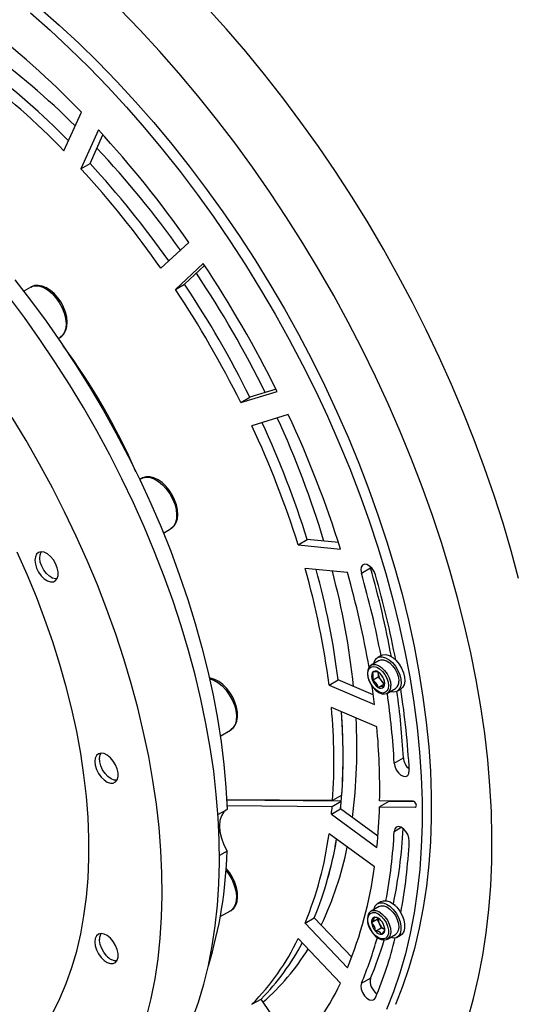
# Model space of a CAD drawing. Header units: millimetres. Extents: x 36 to 589, y 6 to 414.
# Tile 28 of 58: x 490 to 497, y 104 to 119. Entities that reach past the tile are written whole.
import ezdxf

# ---------------------------------------------------------------- set-up
doc = ezdxf.new("R2010")
doc.units = ezdxf.units.MM

msp = doc.modelspace()

# ---------------------------------------------------------------- linework, layer by layer
at = {"color": 7, "linetype": 'Continuous', "lineweight": 30}
for p, q in [((490.3252873, 116.7012727), (490.5959417, 117.2995719)), ((490.8572564, 117.0237248), (490.5865978, 116.4254305)), ((490.7280194, 116.5070715), (490.9272476, 116.94747)), ((490.5865978, 116.4254305), (490.7280194, 116.5070715)), ((491.8221158, 114.8884575), (492.2526669, 115.2878467)), ((492.4770609, 114.9594768), (492.0465098, 114.5600851)), ((492.1879315, 114.6417261), (492.4974453, 114.9288377)), ((489.8153568, 114.5978506), (489.7043315, 114.533757)), ((492.0465098, 114.5600851), (492.1879315, 114.6417261)), ((490.2377715, 113.8025011), (490.2653208, 113.8184049)), ((493.6000911, 113.0189943), (493.1967289, 112.89444)), ((493.0553073, 112.8127991), (493.6164125, 112.9860645)), ((493.0553073, 112.8127991), (493.1967289, 112.89444)), ((493.788595, 112.6275437), (493.2274898, 112.4542783)), ((491.5223969, 111.6411704), (491.4948033, 111.625241)), ((491.8613608, 110.7976458), (491.9723609, 110.8617248)), ((493.9408168, 110.6157528), (494.0822384, 110.6973937)), ((493.9408168, 110.6157528), (494.5942362, 110.5510835)), ((494.5632014, 110.6497937), (494.0822384, 110.6973937)), ((489.9513268, 110.422797), (489.9513268, 110.4187143)), ((494.9174183, 110.1790637), (495.0588399, 110.2607047)), ((495.0588399, 110.2607047), (495.0541742, 110.2802281)), ((490.1280738, 110.1125429), (490.1316099, 110.1105034)), ((494.7024778, 110.1868429), (494.0490583, 110.2515121)), ((495.1931514, 108.8310952), (495.0694082, 108.7596598)), ((495.4411371, 108.8587901), (495.4296289, 108.8521466)), ((495.1767204, 108.6508009), (495.1767204, 108.6349954)), ((495.1767204, 108.6349954), (495.1767204, 108.5760662)), ((494.4183026, 108.4470401), (494.5597243, 108.5286811)), ((494.4183026, 108.4470401), (495.1195082, 108.1488463)), ((495.1002492, 108.298819), (494.5597243, 108.5286811)), ((495.0883322, 108.5250408), (495.1767204, 108.5760662)), ((495.1767204, 108.5760662), (495.2209156, 108.5210883)), ((495.1767225, 108.4150849), (495.2651108, 108.4661104)), ((495.2209156, 108.5210883), (495.2651108, 108.4661104)), ((495.2651108, 108.4661104), (495.2753778, 108.4670312)), ((495.3193896, 108.3266355), (495.4431328, 108.3980709)), ((495.1564246, 107.803714), (494.4552191, 108.1019078)), ((492.7393956, 107.6623483), (492.8962029, 107.7528713)), ((490.875173, 107.3139386), (490.875173, 107.3098559)), ((495.4242594, 107.2464184), (495.565681, 107.3280594)), ((491.05192, 107.003687), (491.0554562, 107.001645)), ((494.4734939, 106.6666447), (492.8378253, 106.6794374)), ((494.6078223, 106.6572972), (492.8382489, 106.6711382)), ((494.4664006, 106.5756562), (494.6078223, 106.6572972)), ((494.6149156, 106.7482857), (494.4734939, 106.6666447)), ((495.3387118, 106.6515789), (495.1972902, 106.569938)), ((495.7157976, 106.6569276), (495.1995198, 106.660965)), ((495.3387118, 106.6515789), (495.3389521, 106.6598747)), ((495.7368984, 106.6484674), (495.3387118, 106.6515789)), ((492.7036087, 106.4487538), (492.8443412, 106.5299969)), ((492.8420779, 106.5883599), (494.4664006, 106.5756562)), ((494.4552191, 106.4544605), (494.5966407, 106.5361015)), ((494.4552191, 106.4544605), (495.1564246, 105.9430621)), ((495.1723414, 106.1162364), (494.5966407, 106.5361015)), ((495.1972902, 106.569938), (495.7470748, 106.5656385)), ((495.7470748, 106.5656385), (495.7631432, 106.5749146)), ((495.1195082, 105.6405501), (494.4183026, 106.151951)), ((495.4242594, 106.1911222), (495.5336115, 106.2542498)), ((492.8443412, 105.8858496), (492.7264143, 105.8177718)), ((492.739385, 104.8746045), (492.8962029, 104.9651336)), ((495.1931514, 105.0313626), (495.0694082, 104.9599272)), ((495.4411371, 105.0590551), (495.4296289, 105.0524116)), ((494.0490583, 104.7737994), (494.19048, 104.8554404)), ((494.7676684, 104.2461557), (494.19048, 104.8554404)), ((495.0750475, 104.7816323), (495.1634357, 104.8326578)), ((495.1726069, 104.8500702), (495.1634357, 104.8326578)), ((495.1634357, 104.8326578), (495.1927067, 104.7674895)), ((494.0490583, 104.7737994), (494.7024778, 104.0840466)), ((495.1335894, 104.6512957), (495.2219777, 104.7023212)), ((495.1927067, 104.7674895), (495.2219777, 104.7023212)), ((495.2219777, 104.7023212), (495.2728152, 104.6781079)), ((495.278779, 104.6755047), (495.2728152, 104.6781079)), ((495.2728152, 104.6781079), (495.278779, 104.6752686)), ((490.875173, 104.5262033), (490.875173, 104.5221206)), ((494.5942362, 103.844779), (493.9408168, 104.5345318)), ((495.3193896, 104.5269005), (495.4431328, 104.5983359)), ((491.05192, 104.2159493), (491.0554562, 104.2139097)), ((494.9174183, 103.8436608), (495.0588399, 103.9253017)), ((493.2274898, 103.5195961), (493.3689114, 103.6012371)), ((493.904071, 102.818103), (493.3689114, 103.6012371))]:
    msp.add_line(p, q, dxfattribs=at)
at = {"color": 7, "linetype": 'Continuous', "lineweight": 30, "flags": 128}
for points in [[(489.8083478, 118.8306566), (490.1122561, 118.5630484), (490.4127504, 118.2835304), (490.7093589, 117.9925407), (491.0016051, 117.6905536), (491.289034, 117.3780315), (491.5711903, 117.0554709), (491.8476273, 116.7233874), (492.1179024, 116.3823093), (492.3815941, 116.0327669), (492.6382853, 115.6753126), (492.8875712, 115.3105206), (493.1290516, 114.9389604), (493.3623513, 114.5612233), (493.5870951, 114.1779054), (493.8029334, 113.7896102), (494.0095204, 113.3969557), (494.2065358, 113.0005577), (494.3936594, 112.6010512), (494.5706003, 112.1990615), (494.7370803, 111.7952239), (494.892834, 111.3901807), (495.0376126, 110.9845695), (495.1711929, 110.5790326), (495.2933597, 110.1742101), (495.4039193, 109.7707444), (495.5026989, 109.3692731), (495.5895425, 108.9704288), (495.664311, 108.5748442), (495.7268864, 108.1831448), (495.7771718, 107.7959486), (495.8150871, 107.4138688), (495.8405691, 107.037509), (495.8535798, 106.6674653), (495.8541025, 106.3043218), (495.8421285, 105.9486528), (495.8176834, 105.6010204), (495.7808049, 105.2619746), (495.7315479, 104.9320532), (495.6699924, 104.6117746), (495.5962354, 104.3016497), (495.5103949, 104.0021628), (495.4126016, 103.7137934), (495.3030198, 103.4369916)], [(489.9497694, 118.9122975), (490.2536777, 118.6446894), (490.5541721, 118.3651714), (490.8507805, 118.0741816), (491.1430268, 117.7721946), (491.4304556, 117.4596725), (491.7126119, 117.1371118), (491.9890489, 116.8050284), (492.259324, 116.4639503), (492.5230158, 116.1144079), (492.7797069, 115.7569536), (493.0289929, 115.3921616), (493.2704733, 115.0206014), (493.5037729, 114.6428643), (493.7285168, 114.2595464), (493.944355, 113.8712512), (494.150942, 113.4785967), (494.3479574, 113.0821987), (494.535081, 112.6826921), (494.7120219, 112.2807025), (494.878502, 111.8768649), (495.0342556, 111.4718217), (495.1790343, 111.0662104), (495.3126145, 110.6606736), (495.4347814, 110.2558511), (495.545341, 109.8523854), (495.6441205, 109.4509141), (495.7309641, 109.0520698), (495.8057326, 108.6564852), (495.8683081, 108.2647858), (495.9185935, 107.8775896), (495.9565088, 107.4955098), (495.9819908, 107.11915), (495.9950015, 106.7491063), (495.9955241, 106.3859628), (495.9835502, 106.0302938), (495.959105, 105.6826614), (495.9222265, 105.3436156), (495.8729695, 105.0136942), (495.811414, 104.6934155), (495.737657, 104.3832906), (495.6518166, 104.0838038), (495.5540232, 103.7954344), (495.4444414, 103.5186326)], [(496.5606628, 103.2918761), (496.6502459, 103.6099575), (496.7277202, 103.93866), (496.7929804, 104.2775162), (496.8459253, 104.6260468), (496.8864832, 104.9837626), (496.9145994, 105.3501502), (496.9302358, 105.7246936), (496.9333631, 106.1068673), (496.9239812, 106.496126), (496.9021028, 106.89192), (496.8677574, 107.2936869), (496.8209954, 107.7008624), (496.7618845, 108.1128647), (496.6905046, 108.5291171), (496.6069611, 108.9490235), (496.5113678, 109.3719949), (496.4038596, 109.7974328), (496.2845967, 110.2247287), (496.1537392, 110.6532842), (496.0114725, 111.0824907), (495.8580032, 111.5117424), (495.6935462, 111.9404284), (495.5183375, 112.3679406), (495.3326174, 112.7936802), (495.1366556, 113.2170413), (494.9307261, 113.6374229), (494.7151197, 114.0542337), (494.490144, 114.4668799), (494.2561195, 114.8747799), (494.0133705, 115.2773572), (493.7622469, 115.6740373), (493.5031028, 116.0642655), (493.2363006, 116.447487), (492.9622239, 116.8231543), (492.6812561, 117.1907442), (492.3937977, 117.5497287), (492.1002576, 117.8995993), (491.8010445, 118.2398716), (491.4965883, 118.5700543), (491.1873147, 118.8896825)], [(497.3429757, 110.0946973), (497.2295712, 110.5211396), (497.1044878, 110.9491407), (496.9679025, 111.3780995), (496.8200092, 111.8074029), (496.6610186, 112.2364472), (496.4911542, 112.6646217), (496.3106561, 113.0913255), (496.1197814, 113.51595), (495.9188, 113.9378968), (495.7079941, 114.3565672), (495.4876672, 114.7713675), (495.2581271, 115.1817161), (495.0196981, 115.5870216), (494.7727176, 115.9867221), (494.5175353, 116.3802505), (494.2545179, 116.7670398), (493.984032, 117.1465523), (493.7064571, 117.5182479), (493.4221977, 117.8815959), (493.1316458, 118.2360879), (492.8352143, 118.5812227), (492.5333291, 118.9165061)], [(489.5657252, 114.7099387), (489.8113023, 114.3940764), (490.0500937, 114.0699713), (490.2816527, 113.7382341), (490.5055367, 113.399495), (490.7213286, 113.0543892), (490.9286152, 112.7035713), (491.1270047, 112.3477079), (491.316126, 111.9874657), (491.4956168, 111.6235287), (491.6651441, 111.2565805), (491.8243875, 110.8873171), (491.9730394, 110.5164393), (492.1108217, 110.1446455), (492.2374772, 109.7726365), (492.3527657, 109.4011156), (492.4564638, 109.0307884), (492.5483818, 108.6623485), (492.6283471, 108.2964967), (492.6962035, 107.9339241), (492.7518205, 107.5753169), (492.7951011, 107.2213468), (492.825961, 106.8726878), (492.8443412, 106.5299969)], [(489.8153568, 114.5978506), (489.8392541, 114.608986), (489.8930124, 114.6188661), (489.9528019, 114.611929), (490.0161739, 114.5884616), (490.0805363, 114.5494224), (490.1432551, 114.4964076), (490.2017591, 114.4315949), (490.2536545, 114.3576317), (490.2968129, 114.2775498), (490.3294767, 114.1946223), (490.3502972, 114.1122533), (490.3584316, 114.033806), (490.3535426, 113.9624948), (490.3358324, 113.90124), (490.306022, 113.8525505), (490.2653376, 113.8184171)], [(490.265344, 113.8184208), (490.2936287, 113.8383841), (490.3302227, 113.8793864), (490.3563032, 113.9302351), (490.3718174, 113.9906225), (490.3759794, 114.059564), (490.3682328, 114.1344849), (490.3489464, 114.2119843), (490.319058, 114.2891775), (490.2797455, 114.3635227), (490.2323261, 114.432617), (490.178277, 114.4941597), (490.1190986, 114.5460436), (490.0562513, 114.5863159), (489.9911935, 114.6130108), (489.9262009, 114.6239748), (489.8717324, 114.6194486), (489.817953, 114.5993205), (489.8169394, 114.5985503)], [(492.3065601, 103.2853171), (492.4017698, 103.5527972), (492.4850141, 103.8315749), (492.5561326, 104.1211464), (492.6150034, 104.4209836), (492.6615124, 104.7305487), (492.6955797, 105.0492771), (492.7171462, 105.3765896), (492.7261699, 105.711895), (492.7226296, 106.0545897), (492.7065421, 106.4040434), (492.6779286, 106.7596283), (492.6368439, 107.1207019), (492.5833595, 107.4866073), (492.5175767, 107.8566801), (492.4396135, 108.2302486), (492.3496089, 108.6066413), (492.2477273, 108.985172), (492.1341542, 109.3651543), (492.0090961, 109.7458996), (491.8727763, 110.1267193), (491.7254435, 110.5069224), (491.5673676, 110.88582), (491.3988308, 111.2627261), (491.220145, 111.636952), (491.0316263, 112.0078285), (490.8336162, 112.3746791), (490.6264813, 112.7368371), (490.4105925, 113.093648), (490.1863418, 113.4444668), (489.9541337, 113.7886536), (489.7143898, 114.125588), (489.4675484, 114.4546566)], [(491.6011293, 103.3213191), (491.6722479, 103.6108906), (491.7311186, 103.9107278), (491.7776277, 104.2202929), (491.811695, 104.5390213), (491.8332615, 104.8663338), (491.8422851, 105.2016392), (491.8387448, 105.5443339), (491.8226574, 105.8937876), (491.7940439, 106.2493725), (491.7529591, 106.6104461), (491.6994748, 106.9763515), (491.633692, 107.3464243), (491.5557287, 107.7199928), (491.4657241, 108.0963855), (491.3638426, 108.4749162), (491.2502694, 108.8548985), (491.1252113, 109.2356438), (490.9888915, 109.6164635), (490.8415588, 109.9966666), (490.6834828, 110.3755642), (490.514946, 110.7524703), (490.3362602, 111.1266962), (490.1477416, 111.4975727), (489.9497315, 111.8644233), (489.7425966, 112.2265813), (489.5267078, 112.5833922)], [(491.5223969, 111.6411704), (491.5431879, 111.651135), (491.596491, 111.6620591), (491.6559729, 111.6561732), (491.7191974, 111.6337157), (491.7835767, 111.5956085), (491.8464724, 111.5434138), (491.9053137, 111.479263), (491.9576853, 111.4057866), (492.0014464, 111.3259919), (492.0348098, 111.2431448), (492.0564017, 111.1606396), (492.0653452, 111.0818492), (492.0612696, 111.0100051), (492.0443435, 110.9480447), (492.0152621, 110.8985036), (491.97521, 110.8634139), (491.9723609, 110.8617248)], [(491.9697983, 110.8625763), (491.9899319, 110.8732069), (492.0292001, 110.9116092), (492.0578515, 110.9600708), (492.0760358, 111.0181331), (492.0830891, 111.0851378), (492.0782991, 111.1588774), (492.0617901, 111.2360413), (492.0344263, 111.3135535), (491.9973287, 111.3888321), (491.9517848, 111.4594451), (491.899234, 111.5230624), (491.8411935, 111.577521), (491.7791218, 111.6208498), (491.7144601, 111.6510999), (491.6491472, 111.6661497), (491.5934185, 111.6653659), (491.537397, 111.6489608), (491.5227404, 111.6393441)], [(490.1536127, 103.3859407), (490.2633673, 103.607242), (490.3615315, 103.8408216), (490.4478988, 104.0861733), (490.5222754, 104.3427666), (490.5845052, 104.6100441), (490.6344534, 104.8874267), (490.6720062, 105.1743158), (490.6970878, 105.4700883), (490.7096434, 105.7741043), (490.7096434, 106.0857043), (490.6970878, 106.4042166), (490.6720062, 106.7289477), (490.6344534, 107.0591943), (490.5845052, 107.394246), (490.5222754, 107.7333701), (490.4478988, 108.0758366), (490.3615315, 108.4209059), (490.2633673, 108.7678259), (490.1536127, 109.1158473), (490.0325121, 109.4642131), (489.9003185, 109.8121763), (489.7573269, 110.1589754), (489.6038407, 110.5038656)], [(489.8770788, 110.3799345), (489.8837675, 110.3198963), (489.903332, 110.2565911), (489.9343184, 110.1947155), (489.974438, 110.1388562), (490.0207068, 110.0931549), (490.0696983, 110.0610035), (490.1177752, 110.0447864), (490.1613761, 110.0457031), (490.1972641, 110.0636899), (490.2227756, 110.097413), (490.2360266, 110.1443659), (490.2360266, 110.2010684), (490.2227756, 110.2633205), (490.1972641, 110.3264986), (490.1613761, 110.3859208), (490.1177752, 110.437178), (490.0696983, 110.4764693), (490.0207068, 110.5008823), (489.974438, 110.5086018), (489.9343184, 110.4990637), (489.903332, 110.4729641), (489.8837675, 110.4322477), (489.8770788, 110.3799345)], [(490.218327, 110.0890318), (490.1957532, 110.0890127), (490.1491809, 110.1018157), (490.101045, 110.130553), (490.0549195, 110.1730908), (490.0142183, 110.226278), (489.9819633, 110.2861703), (489.9605485, 110.3483218), (489.9515586, 110.4081286), (489.9556637, 110.4611473), (489.9725561, 110.5034549), (489.9761007, 110.5086264)], [(495.1345251, 110.1524886), (495.1133547, 110.2046045), (495.0816435, 110.2520398), (495.043214, 110.2890713), (495.0027108, 110.3112292), (494.9650105, 110.3158444), (494.9346605, 110.3023601), (494.9153278, 110.2723997), (494.9093387, 110.2295796), (494.9174183, 110.1790637)], [(495.1102274, 108.7832257), (495.1261969, 108.8296896), (495.1546924, 108.8650849), (495.1934548, 108.8847413), (495.2400524, 108.8874225), (495.2915558, 108.8729603), (495.3447283, 108.8422645), (495.3962317, 108.7972621), (495.4428293, 108.7407805), (495.4815918, 108.6763699), (495.510083, 108.6080769), (495.5265161, 108.5401916), (495.5298541, 108.4769822), (495.5198906, 108.4224178), (495.4972493, 108.3799295), (495.4633548, 108.3521822), (495.4203355, 108.3409258), (495.3708973, 108.3468612), (495.3602088, 108.3502014)], [(495.2247236, 108.9070535), (495.2500243, 108.9173982), (495.2966219, 108.9200794), (495.3481253, 108.9056172), (495.4012978, 108.8749213), (495.4528012, 108.8299189), (495.4993988, 108.7734373), (495.5381613, 108.7090267), (495.5666525, 108.6407338), (495.5830856, 108.5728485), (495.5864236, 108.5096391), (495.5764601, 108.4550747), (495.5538188, 108.4125864), (495.5246996, 108.3874239)], [(495.0731698, 108.7593692), (495.0573289, 108.7514631), (495.0310377, 108.7209773), (495.0153422, 108.6809895), (495.0103162, 108.632046), (495.0167963, 108.576589), (495.0344495, 108.5188747), (495.059097, 108.4685867)], [(495.3358227, 108.4410967), (495.3293784, 108.3930568), (495.3105641, 108.3563508), (495.2809095, 108.3339503), (495.242813, 108.3276707), (495.1993638, 108.3380211), (495.1540812, 108.3641622), (495.1106278, 108.4039796), (495.0725355, 108.454242), (495.042881, 108.5108809), (495.0240666, 108.5693095), (495.0176224, 108.6247898), (495.0240666, 108.6728298), (495.042881, 108.7095357), (495.0725355, 108.7319363), (495.1106278, 108.7382182), (495.1540812, 108.7278654), (495.1993638, 108.7017244), (495.242813, 108.6619094), (495.2809095, 108.6116445), (495.3105641, 108.5550056), (495.3293784, 108.4965771), (495.3358227, 108.4410967)], [(495.0716294, 108.7608962), (495.0924541, 108.7687705), (495.1351995, 108.76967), (495.1823365, 108.7537692), (495.2303628, 108.7222504), (495.2757255, 108.6774469), (495.3150569, 108.6226827), (495.3454406, 108.5620189), (495.3646216, 108.4999547), (495.3711754, 108.4410967)], [(495.1931514, 108.8310952), (495.2161973, 108.8402058), (495.2589426, 108.8411054), (495.3060796, 108.8252046), (495.354106, 108.7936858), (495.3994686, 108.7488823), (495.4388001, 108.6941181), (495.4691837, 108.6334543), (495.4883648, 108.5713901), (495.4949186, 108.5125321)], [(495.1767204, 108.6349954), (495.1774791, 108.6478808), (495.1777783, 108.6501026)], [(495.2551557, 108.563075), (495.2480202, 108.574098), (495.2420396, 108.5857976)], [(492.8928438, 107.7525352), (492.90337, 107.7572191), (492.9450258, 107.7930481), (492.9760628, 107.8392979), (492.9966747, 107.8951799), (493.0063516, 107.9602781), (493.0042885, 108.0327501), (492.9903948, 108.1094458), (492.9654144, 108.1871151), (492.9304304, 108.2631203), (492.8866967, 108.3350049), (492.8356084, 108.4004207), (492.7786849, 108.4571498), (492.7174076, 108.5031859), (492.6532053, 108.5365995), (492.5877828, 108.5553091), (492.5683152, 108.5562276)], [(492.5744876, 108.5484872), (492.5759627, 108.5481759), (492.6390313, 108.5267331), (492.7034148, 108.4895653), (492.7664791, 108.4381931), (492.8256449, 108.3747189), (492.8784886, 108.3017413), (492.9228439, 108.2222485), (492.9569028, 108.1394914), (492.9792617, 108.0568647), (492.9890103, 107.9777482), (492.9857481, 107.9053786), (492.9696101, 107.8427223), (492.9412579, 107.7923393), (492.9018506, 107.7562957), (492.8962029, 107.7528713)], [(495.059097, 108.4685867), (495.0619672, 108.4627296), (495.0976171, 108.411524), (495.1393383, 108.3683821), (495.1849601, 108.3360391), (495.232369, 108.3169294), (495.2742335, 108.3130585), (495.3114133, 108.3224969), (495.3199733, 108.3288001)], [(495.1195082, 108.1488463), (495.0864903, 108.3978224), (495.0798986, 108.4432646)], [(495.2651087, 108.4229898), (495.2728047, 108.4482), (495.2784671, 108.4896623)], [(490.800925, 107.2710761), (490.8076095, 107.2110404), (490.8271741, 107.1477352), (490.8581647, 107.0858595), (490.89828, 107.0300003), (490.9445488, 106.9843014), (490.9935403, 106.95215), (491.0416173, 106.9359305), (491.0852182, 106.9368496), (491.1211062, 106.9548364), (491.1466219, 106.9885546), (491.1598687, 107.0355099), (491.1598687, 107.0922149), (491.1466219, 107.1544645), (491.1211062, 107.2176426), (491.0852182, 107.2770648), (491.0416173, 107.328322), (490.9935403, 107.3676134), (490.9445488, 107.3920263), (490.89828, 107.3997483), (490.8581647, 107.3902053), (490.8271741, 107.3641082), (490.8076095, 107.3233942), (490.800925, 107.2710761)], [(491.0519496, 107.00367), (491.004252, 107.0387757), (490.9600989, 107.0864119), (490.9227526, 107.1430549), (490.8949905, 107.2045002), (490.8788693, 107.2661898), (490.8755819, 107.3235491), (490.8853768, 107.3723267), (490.8999427, 107.3997705)], [(495.4242594, 107.2464184), (495.4337214, 107.1954573), (495.4560845, 107.1435289), (495.4886556, 107.0968943), (495.5275108, 107.0611744), (495.5679549, 107.040681), (495.6051115, 107.0378909), (495.6345047, 107.0531297), (495.6525857, 107.0845671), (495.6571713, 107.1284091)], [(491.1421691, 106.9801759), (491.0996429, 106.9837077), (491.0519496, 107.00367)], [(495.7470748, 106.5656385), (495.7580161, 106.5690196), (495.7649155, 106.5788321), (495.7667152, 106.5935864), (495.7631454, 106.6110342), (495.7547455, 106.6285228), (495.7428011, 106.6433829), (495.7291244, 106.6533565), (495.7157976, 106.6569276)], [(492.8365103, 106.5254772), (492.7943466, 106.4902851), (492.7571436, 106.43309), (492.7342115, 106.3606917), (492.7264649, 106.2759718), (492.7342115, 106.1823103), (492.7571436, 106.0834352), (492.7943466, 105.9832839), (492.8443412, 105.8858496)], [(495.6571713, 106.0402147), (495.6525857, 106.0893511), (495.6345047, 106.1416644), (495.6051115, 106.1908423), (495.5679549, 106.2309499), (495.5275108, 106.2571547), (495.4886556, 106.266296), (495.4560845, 106.2572672), (495.4337214, 106.2311587), (495.4242594, 106.1911222)], [(492.8933201, 104.9651455), (492.904548, 104.9702443), (492.9459383, 105.0063605), (492.9767139, 105.052856), (492.9970561, 105.1089814), (493.0064485, 105.1742925), (493.0040799, 105.2469166), (492.9898933, 105.3236694), (492.9646494, 105.4013278), (492.9294273, 105.4772612), (492.8854913, 105.5490095), (492.8342344, 105.614233), (492.8241086, 105.6242617)], [(492.827512, 105.5846963), (492.8754119, 105.51879), (492.9203573, 105.4396111), (492.9551031, 105.3569612), (492.9782249, 105.274225), (492.9887827, 105.1947899), (492.986334, 105.1219093), (492.9709883, 105.0585643), (492.9433695, 105.0073491), (492.904607, 104.9703639), (492.8962029, 104.9651336)], [(495.1102274, 104.9834931), (495.1124907, 104.9936604), (495.1318951, 105.0396283), (495.1629995, 105.0714757), (495.2038525, 105.0871974), (495.2518872, 105.0858051), (495.3040819, 105.067391), (495.3571616, 105.0331058), (495.4077926, 104.9851053)], [(495.2247236, 105.107321), (495.260422, 105.1198543), (495.3084567, 105.118462), (495.3606514, 105.1000479), (495.4137311, 105.0657627), (495.4643621, 105.0177621)], [(495.0325297, 104.8940941), (495.0573121, 104.9235537), (495.0917713, 104.9375909), (495.133109, 104.9350712), (495.1779827, 104.9161989), (495.2227553, 104.8824994), (495.2637979, 104.8367051), (495.2977851, 104.7825293), (495.3219648, 104.7243568), (495.334377, 104.666901), (495.3340188, 104.6148172), (495.3209153, 104.5723249), (495.2961288, 104.5428677), (495.2616737, 104.5288282), (495.2203319, 104.5313503), (495.1754581, 104.5502226), (495.1306897, 104.5839196), (495.0896471, 104.6297139), (495.0556599, 104.6838898), (495.0314803, 104.7420647), (495.019068, 104.799518), (495.0194263, 104.8516019), (495.0325297, 104.8940941)], [(495.0711531, 104.9609057), (495.0963274, 104.9698681), (495.1396417, 104.9691202), (495.1870232, 104.9516304), (495.2349484, 104.9186977), (495.2798685, 104.8727651), (495.3184455, 104.8172391), (495.3478261, 104.7562393), (495.365827, 104.694287), (495.3711122, 104.6359789), (495.363294, 104.5856367), (495.3429455, 104.5470009), (495.316962, 104.525557)], [(495.1931514, 105.0313626), (495.2200706, 105.0413035), (495.2633849, 105.0405556), (495.3107664, 105.0230658), (495.3586915, 104.9901331), (495.4036117, 104.9442005), (495.4421887, 104.8886745), (495.4715692, 104.8276747), (495.4895702, 104.7657224), (495.4948554, 104.7074143), (495.4870371, 104.6570721), (495.4666886, 104.6184363), (495.4431328, 104.5983359)], [(495.4077926, 104.9851053), (495.4527886, 104.926409), (495.4893257, 104.8607036), (495.5151027, 104.7921184), (495.5285054, 104.7249604), (495.5286909, 104.6634493), (495.5156464, 104.6114519), (495.4901939, 104.572234), (495.4539308, 104.5482608), (495.4091329, 104.5410389), (495.3602088, 104.5504664)], [(495.4643621, 105.0177621), (495.5093581, 104.9590659), (495.5458952, 104.8933605), (495.5716722, 104.8247752), (495.5850749, 104.7576173), (495.5852604, 104.6961062), (495.5722159, 104.6441088), (495.5467634, 104.6048908), (495.5246996, 104.5876914)], [(495.2551557, 104.76334), (495.2464229, 104.7772173), (495.2420396, 104.7860626)], [(495.0676802, 104.6557471), (495.0880519, 104.6239519), (495.1284623, 104.5785176), (495.1733065, 104.543241), (495.220471, 104.5206003), (495.2675385, 104.5130322), (495.3056034, 104.5202928), (495.3156027, 104.5267555)], [(490.800925, 104.4833409), (490.8076095, 104.4233051), (490.8271741, 104.3599999), (490.8581647, 104.2981218), (490.89828, 104.242265), (490.9445488, 104.1965637), (490.9935403, 104.1644123), (491.0416173, 104.1481952), (491.0852182, 104.1491118), (491.1211062, 104.1670986), (491.1466219, 104.2008194), (491.1598687, 104.2477746), (491.1598687, 104.3044772), (491.1466219, 104.3667268), (491.1211062, 104.4299073), (491.0852182, 104.4893296), (491.0416173, 104.5405868), (490.9935403, 104.5798781), (490.9445488, 104.604291), (490.89828, 104.6120106), (490.8581647, 104.60247), (490.8271741, 104.5763729), (490.8076095, 104.5356565), (490.800925, 104.4833409)], [(490.9842996, 104.2705259), (490.9427429, 104.3225863), (490.9092867, 104.381875), (490.8864136, 104.4439947), (490.8758137, 104.5043441), (490.8782792, 104.5584406), (490.8936249, 104.6022739), (490.8999427, 104.6120352)], [(494.9174183, 103.8436608), (494.9093387, 103.8024733), (494.9153278, 103.7527408), (494.9346605, 103.7004593), (494.9650105, 103.6519337), (495.0027108, 103.613021), (495.043214, 103.5884125), (495.0816435, 103.5810768), (495.1133547, 103.5918966), (495.1345251, 103.6195721)]]:
    msp.add_lwpolyline(points, dxfattribs=at)
at = {"color": 7, "linetype": 'Continuous', "lineweight": 30}
for centre, radius, start, end in [((480.9046526, 107.9376648), 13.4746573, 44.00959807, 52.86327876), ((482.2279662, 108.7702614), 11.7290265, 45.15352524, 54.01329624), ((481.5916635, 108.2397609), 12.1603193, 44.09337328, 52.77950842), ((481.7628752, 108.3577493), 12.113356, 44.55090061, 52.78772113), ((481.7644883, 108.3595834), 12.1109197, 44.55007069, 52.78855104), ((478.6960071, 105.8189307), 16.5361239, 34.93313227, 42.65598883), ((480.0144164, 106.5807853), 14.8439506, 35.34215471, 43.20310274), ((479.7460388, 106.4143592), 14.915319, 35.14380025, 42.58377898), ((479.7512881, 106.4185894), 14.9085915, 35.14211925, 42.58545998), ((479.5978582, 106.3268922), 14.9242377, 35.00644043, 42.58268895), ((477.7414103, 105.1362254), 17.7097619, 26.31138199, 33.68867935), ((479.1006697, 105.9209279), 15.9711303, 26.18082502, 33.81937172), ((478.7368824, 105.7108992), 15.9829369, 26.38128654, 33.61878271), ((478.8783041, 105.7925402), 15.9829369, 26.38128654, 33.61878271), ((478.885928, 105.7969419), 15.9741511, 26.37929356, 33.62077569), ((482.0696014, 107.634852), 10.2294547, 23.68621695, 36.30838952), ((480.1270626, 106.3814667), 14.8460695, 16.79783327, 24.65810019), ((478.8087393, 105.6210228), 16.5374548, 17.34441105, 25.06688021), ((479.6997209, 106.1480137), 14.9254649, 17.41776689, 24.99360667), ((479.8499553, 106.232734), 14.9161345, 17.41661388, 24.85655984), ((479.85673, 106.2353531), 14.9088865, 17.41480285, 24.85837087), ((481.1258624, 106.2722072), 14.4926179, 10.40196655, 15.97446393), ((482.3524234, 106.918046), 12.1623709, 7.22205605, 15.90721308), ((482.5406929, 107.0073959), 12.1149257, 7.21374034, 15.45015411), ((482.542842, 107.0078266), 12.1127395, 7.2129958, 15.45089865), ((483.1297571, 107.2037606), 11.731346, 5.98883158, 14.84763418), ((481.3227261, 106.3726229), 13.9128009, 9.71461734, 15.91147575), ((480.9350248, 106.1778547), 14.543624, 10.80676071, 15.96903109), ((480.7173809, 106.0268288), 14.9958366, 10.79251419, 15.96918604), ((495.2062102, 108.5839699), 0.1317872, 153.43876922, 206.56123078), ((495.1365674, 108.601647), 0.0634695, 50.75269416, 139.46202372), ((495.1461236, 108.494727), 0.1590435, 78.9074933, 111.30722459), ((494.9657809, 108.5839699), 0.1359833, 334.31927822, 25.68072178), ((495.3684075, 108.6438414), 0.1918911, 182.64222419, 219.76960573), ((495.0572607, 108.4642667), 0.2215073, 20.22630734, 57.36311449), ((495.2962045, 108.6016383), 0.2215358, 200.227997, 237.3616164), ((495.0138531, 108.374664), 0.1678103, 13.93804165, 63.65157175), ((495.33694, 108.6080725), 0.14501, 216.85911007, 246.35412583), ((495.1472809, 108.481919), 0.1317423, 333.42900677, 26.57099323), ((495.2466818, 108.4283263), 0.1251469, 306.23868916, 5.85687012), ((495.3710014, 108.4996507), 0.1245849, 305.37836367, 5.93467074), ((495.2311603, 108.3044903), 0.1232665, 74.01375942, 116.20770238), ((495.216874, 108.4642276), 0.0634598, 230.74988966, 319.47157214), ((483.5594439, 106.6188625), 11.8814003, 3.02767688, 8.23664153), ((483.803723, 106.7100273), 11.7781841, 3.00784036, 8.02301235), ((483.3137703, 106.4718407), 12.3608507, 3.04479945, 8.91663356), ((485.5884577, 107.2712615), 8.9055843, 356.10708782, 5.3519012), ((486.0098443, 107.355958), 8.625847, 354.54600424, 4.52573751), ((485.8094986, 107.3506284), 8.8259948, 356.08672533, 4.45760221), ((486.6799535, 107.4702277), 8.1685275, 352.49598028, 3.29990665), ((484.8925964, 106.8444592), 10.3085566, 358.98007072, 5.33933937), ((495.8268034, 107.3517676), 0.2621964, 185.18787141, 229.31677765), ((487.1447352, 107.2847305), 7.4894153, 354.26323202, 355.19435553), ((487.0033135, 107.2030895), 7.4894153, 354.26323202, 355.19435553), ((486.5625991, 106.8180572), 8.6382553, 354.18636533, 358.35404919), ((488.8031523, 106.9178615), 5.667145, 337.76960086, 352.23274812), ((487.3414782, 106.6099689), 8.0936261, 349.39412803, 357.03360767), ((487.5825284, 106.6809491), 7.9934602, 348.35537572, 356.79923216), ((489.0194259, 106.9741557), 5.5882694, 337.71981169, 350.66588663), ((489.0627488, 106.9618907), 5.5435331, 337.66734821, 350.71835011), ((487.3234401, 106.4720629), 8.3449128, 349.37350246, 357.03362535), ((486.1439711, 106.0726474), 6.7029735, 343.02670975, 358.4030797), ((489.5914398, 106.9880276), 5.2132284, 334.49601265, 348.47870339), ((488.8948352, 106.4741938), 6.280248, 337.63028405, 352.37201203), ((495.1052936, 104.8824803), 0.0841499, 113.11407063, 156.56448532), ((495.2806288, 104.8212646), 0.2697094, 159.44798866, 217.85668077), ((495.1431282, 104.7980974), 0.0700435, 110.86541821, 193.59568888), ((494.9872119, 104.8801965), 0.1320226, 311.70586104, 352.75524605), ((495.3037302, 104.8060318), 0.2299807, 186.09016464, 222.28523304), ((494.9593399, 104.6513455), 0.1742495, 359.98362719, 48.39177049), ((495.1253419, 104.7476259), 0.1161425, 35.53369147, 93.53510816), ((495.118299, 104.7278769), 0.1356705, 58.21942909, 90.04999914), ((495.3323675, 104.8356), 0.155384, 175.25092232, 205.99781214), ((495.0496493, 104.6603607), 0.2300487, 6.09500424, 42.27959379), ((495.1382229, 104.5300747), 0.1213095, 36.87797487, 92.18898036), ((495.2280935, 104.7187759), 0.1161232, 215.52856574, 273.53838949), ((495.3607681, 104.8375255), 0.1820705, 202.6229012, 241.11388101), ((495.2103204, 104.668323), 0.0700397, 290.85977465, 13.59531317), ((495.1420938, 104.7059221), 0.1389204, 312.11698812, 348.96591091), ((490.5671593, 106.147497), 3.7394146, 315.35135641, 334.44726568), ((489.5236757, 106.1207792), 5.8547184, 337.11160752, 344.43854613), ((489.7157338, 106.183144), 5.8005719, 337.09248501, 343.25528928), ((489.4209463, 106.0221039), 6.1981563, 337.19348563, 346.2040184), ((490.7457822, 106.1980073), 3.6910734, 315.28932502, 332.02062123), ((490.763123, 106.1852482), 3.6697748, 315.24042162, 332.06952463), ((491.1200123, 106.1931624), 3.4858326, 310.84353171, 328.53440011), ((491.1423062, 104.3913471), 0.1989065, 217.40367416, 269.96051745), ((495.2802229, 103.8754971), 0.2269161, 167.3212372, 238.24932605), ((490.8496687, 105.6203119), 4.144189, 315.16726211, 334.63145351)]:
    msp.add_arc(centre, radius, start, end, dxfattribs=at)
for points in [[(495.2247236, 108.9070535), (495.1681541, 108.8743966)], [(495.4681301, 108.354767), (495.5246996, 108.3874239)], [(495.2247236, 105.107321), (495.1681541, 105.0746641)], [(495.4681301, 104.5550345), (495.5246996, 104.5876914)]]:
    msp.add_open_spline(points, degree=1, dxfattribs=at)

doc.saveas('drawing.dxf')
